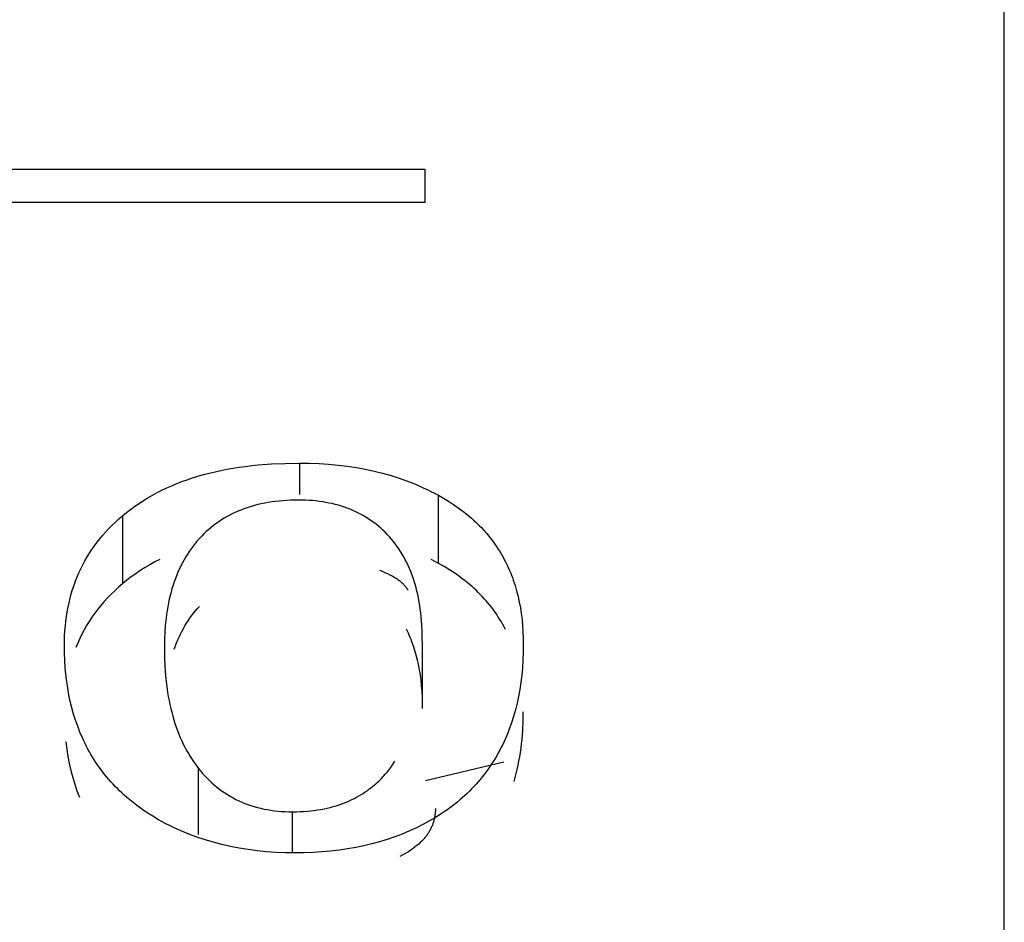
# Model space of a CAD drawing. Header units: millimetres. Extents: x -2637 to -1637, y 678 to 1678.
# Tile 242 of 256: x -2121.27 to -2118.72, y 1456.48 to 1458.82. Entities that reach past the tile are written whole.
import ezdxf

# ---------------------------------------------------------------- set-up
doc = ezdxf.new("R2010")
doc.units = ezdxf.units.MM
doc.layers.add('Make2D$B.SHOW mini', color=7, linetype='Continuous', true_color=0x000000)

msp = doc.modelspace()

# ---------------------------------------------------------------- linework, layer by layer
at = {"layer": 'Make2D$B.SHOW mini', "color": 18, "lineweight": -3, "true_color": 0x000000}
for points in [[(-2118.7173, 1431.156), (-2118.7173, 1461.0548)], [(-2122.2173, 1458.4337), (-2120.2173, 1458.4337)], [(-2120.2173, 1458.4337), (-2120.2173, 1458.3469)], [(-2120.2173, 1458.3469), (-2122.2173, 1458.3469)], [(-2120.9992, 1457.5365), (-2120.9889, 1457.545), (-2120.9784, 1457.5531), (-2120.9676, 1457.561), (-2120.9565, 1457.5686), (-2120.9452, 1457.576), (-2120.9337, 1457.5831), (-2120.9219, 1457.5899), (-2120.9098, 1457.5964), (-2120.8975, 1457.6026), (-2120.8849, 1457.6086), (-2120.872, 1457.6144), (-2120.8589, 1457.6198), (-2120.8456, 1457.625), (-2120.832, 1457.6299), (-2120.8181, 1457.6345), (-2120.8039, 1457.6389), (-2120.7895, 1457.643), (-2120.7748, 1457.6469), (-2120.7599, 1457.6504), (-2120.7447, 1457.6538), (-2120.7292, 1457.6568), (-2120.7135, 1457.6596), (-2120.6975, 1457.6621), (-2120.6813, 1457.6643), (-2120.6647, 1457.6663), (-2120.6479, 1457.668), (-2120.6136, 1457.6706), (-2120.5781, 1457.6722), (-2120.5416, 1457.6727)], [(-2120.5416, 1457.6727), (-2120.5159, 1457.6724), (-2120.4907, 1457.6715), (-2120.4659, 1457.6699), (-2120.4415, 1457.6676), (-2120.4176, 1457.6647), (-2120.3941, 1457.6611), (-2120.371, 1457.6569), (-2120.3483, 1457.6521), (-2120.3261, 1457.6466), (-2120.3043, 1457.6404), (-2120.2829, 1457.6336), (-2120.2618, 1457.6261), (-2120.2412, 1457.618), (-2120.221, 1457.6092), (-2120.2111, 1457.6045), (-2120.2012, 1457.5997), (-2120.1915, 1457.5947), (-2120.1818, 1457.5895)], [(-2120.5416, 1457.6727), (-2120.5416, 1457.5912)], [(-2120.5443, 1457.5771), (-2120.5545, 1457.5771), (-2120.5646, 1457.5768), (-2120.5745, 1457.5763), (-2120.5843, 1457.5756), (-2120.5939, 1457.5747), (-2120.6034, 1457.5737), (-2120.6128, 1457.5724), (-2120.622, 1457.571), (-2120.631, 1457.5693), (-2120.64, 1457.5675), (-2120.6487, 1457.5654), (-2120.6574, 1457.5632), (-2120.6659, 1457.5608), (-2120.6742, 1457.5582), (-2120.6825, 1457.5554), (-2120.6905, 1457.5523), (-2120.6984, 1457.5491), (-2120.7062, 1457.5458), (-2120.7139, 1457.5422), (-2120.7214, 1457.5384), (-2120.7287, 1457.5344), (-2120.7359, 1457.5302), (-2120.743, 1457.5258), (-2120.7499, 1457.5213), (-2120.7567, 1457.5165), (-2120.7634, 1457.5115), (-2120.7699, 1457.5064), (-2120.7762, 1457.501), (-2120.7824, 1457.4955), (-2120.7885, 1457.4897), (-2120.7944, 1457.4838), (-2120.8002, 1457.4777)], [(-2120.3087, 1457.4824), (-2120.3141, 1457.4882), (-2120.3196, 1457.4938), (-2120.3252, 1457.4993), (-2120.331, 1457.5046), (-2120.3369, 1457.5096), (-2120.3429, 1457.5145), (-2120.3491, 1457.5193), (-2120.3554, 1457.5238), (-2120.3618, 1457.5282), (-2120.3683, 1457.5323), (-2120.375, 1457.5363), (-2120.3818, 1457.5401), (-2120.3887, 1457.5437), (-2120.3958, 1457.5471), (-2120.4029, 1457.5504), (-2120.4102, 1457.5534), (-2120.4176, 1457.5563), (-2120.4252, 1457.559), (-2120.4329, 1457.5615), (-2120.4407, 1457.5638), (-2120.4486, 1457.5659), (-2120.4567, 1457.5679), (-2120.4649, 1457.5696), (-2120.4732, 1457.5712), (-2120.4816, 1457.5726), (-2120.4902, 1457.5738), (-2120.4989, 1457.5748), (-2120.5077, 1457.5757), (-2120.5167, 1457.5763), (-2120.5257, 1457.5768), (-2120.5349, 1457.5771), (-2120.5443, 1457.5771)], [(-2120.1818, 1457.5895), (-2120.1683, 1457.5819), (-2120.1552, 1457.574), (-2120.1425, 1457.5658), (-2120.1303, 1457.5574), (-2120.1185, 1457.5486), (-2120.1071, 1457.5396), (-2120.0961, 1457.5303), (-2120.0908, 1457.5255), (-2120.0856, 1457.5207), (-2120.0805, 1457.5158), (-2120.0755, 1457.5108), (-2120.0706, 1457.5058), (-2120.0658, 1457.5007), (-2120.0612, 1457.4955), (-2120.0566, 1457.4903), (-2120.0522, 1457.4849), (-2120.0478, 1457.4795), (-2120.0436, 1457.4741), (-2120.0394, 1457.4685), (-2120.0354, 1457.4629), (-2120.0315, 1457.4572), (-2120.0277, 1457.4514), (-2120.024, 1457.4456), (-2120.0204, 1457.4397), (-2120.0169, 1457.4337), (-2120.0135, 1457.4277), (-2120.0103, 1457.4215), (-2120.0071, 1457.4153), (-2120.004, 1457.4091), (-2120.0011, 1457.4027), (-2119.9983, 1457.3963), (-2119.9955, 1457.3898), (-2119.9929, 1457.3832), (-2119.9904, 1457.3766), (-2119.988, 1457.3699), (-2119.9835, 1457.3562), (-2119.9794, 1457.3422), (-2119.9757, 1457.328), (-2119.9725, 1457.3134), (-2119.9697, 1457.2985), (-2119.9674, 1457.2834), (-2119.9654, 1457.2679), (-2119.9639, 1457.2521), (-2119.9629, 1457.236), (-2119.9622, 1457.2196), (-2119.962, 1457.2029)], [(-2120.1818, 1457.4133), (-2120.1818, 1457.5895)], [(-2121.1496, 1457.2001), (-2121.1494, 1457.2132), (-2121.149, 1457.2261), (-2121.1482, 1457.2388), (-2121.1472, 1457.2514), (-2121.1459, 1457.2638), (-2121.1443, 1457.276), (-2121.1424, 1457.2881), (-2121.1402, 1457.3), (-2121.1377, 1457.3117), (-2121.1349, 1457.3233), (-2121.1318, 1457.3347), (-2121.1284, 1457.3459), (-2121.1247, 1457.357), (-2121.1208, 1457.3679), (-2121.1165, 1457.3786), (-2121.112, 1457.3892), (-2121.1071, 1457.3996), (-2121.102, 1457.4099), (-2121.0966, 1457.42), (-2121.0908, 1457.4299), (-2121.0848, 1457.4397), (-2121.0785, 1457.4493), (-2121.0719, 1457.4587), (-2121.065, 1457.468), (-2121.0578, 1457.4771), (-2121.0503, 1457.4861), (-2121.0425, 1457.4949), (-2121.0344, 1457.5035), (-2121.0261, 1457.512), (-2121.0174, 1457.5204), (-2121.0084, 1457.5285), (-2120.9992, 1457.5365)], [(-2120.9992, 1457.5365), (-2120.9992, 1457.3607)], [(-2120.8002, 1457.4777), (-2120.8058, 1457.4713), (-2120.8113, 1457.4649), (-2120.8165, 1457.4582), (-2120.8216, 1457.4514), (-2120.8265, 1457.4445), (-2120.8312, 1457.4374), (-2120.8357, 1457.4301), (-2120.8401, 1457.4227), (-2120.8443, 1457.4151), (-2120.8482, 1457.4073), (-2120.8521, 1457.3994), (-2120.8557, 1457.3913), (-2120.8591, 1457.383), (-2120.8624, 1457.3746), (-2120.8655, 1457.366), (-2120.8684, 1457.3572), (-2120.8712, 1457.3483), (-2120.8737, 1457.3392), (-2120.8761, 1457.3299), (-2120.8783, 1457.3205), (-2120.8803, 1457.3109), (-2120.8822, 1457.3011), (-2120.8838, 1457.2912), (-2120.8853, 1457.2811), (-2120.8866, 1457.2708), (-2120.8878, 1457.2603), (-2120.8887, 1457.2497), (-2120.8895, 1457.2389), (-2120.8906, 1457.2167), (-2120.8909, 1457.1938)], [(-2120.2234, 1457.2119), (-2120.2237, 1457.2337), (-2120.2247, 1457.2548), (-2120.2254, 1457.2651), (-2120.2264, 1457.2753), (-2120.2274, 1457.2853), (-2120.2287, 1457.2951), (-2120.2301, 1457.3047), (-2120.2317, 1457.3142), (-2120.2334, 1457.3235), (-2120.2354, 1457.3327), (-2120.2374, 1457.3417), (-2120.2397, 1457.3505), (-2120.2421, 1457.3592), (-2120.2447, 1457.3677), (-2120.2474, 1457.3761), (-2120.2504, 1457.3843), (-2120.2534, 1457.3923), (-2120.2567, 1457.4002), (-2120.2601, 1457.4079), (-2120.2637, 1457.4154), (-2120.2674, 1457.4228), (-2120.2713, 1457.4301), (-2120.2754, 1457.4371), (-2120.2797, 1457.4441), (-2120.2841, 1457.4508), (-2120.2887, 1457.4574), (-2120.2934, 1457.4639), (-2120.2983, 1457.4702), (-2120.3034, 1457.4764), (-2120.3087, 1457.4824)], [(-2120.9026, 1457.4238), (-2120.9157, 1457.417), (-2120.9285, 1457.4099), (-2120.941, 1457.4025), (-2120.9532, 1457.3947), (-2120.9652, 1457.3867), (-2120.9768, 1457.3783), (-2120.9881, 1457.3697), (-2120.9992, 1457.3607)], [(-2120.1818, 1457.4133), (-2120.2007, 1457.4231)], [(-2120.3341, 1457.3959), (-2120.3269, 1457.393), (-2120.3201, 1457.3901), (-2120.3136, 1457.3871), (-2120.3075, 1457.3841), (-2120.3017, 1457.381), (-2120.2962, 1457.3779), (-2120.2936, 1457.3763), (-2120.2911, 1457.3747), (-2120.2887, 1457.3731), (-2120.2864, 1457.3715), (-2120.2841, 1457.3699), (-2120.282, 1457.3682), (-2120.2799, 1457.3666), (-2120.2779, 1457.3649), (-2120.276, 1457.3633), (-2120.2742, 1457.3616), (-2120.2725, 1457.3599), (-2120.2708, 1457.3582), (-2120.2693, 1457.3565), (-2120.2678, 1457.3548), (-2120.2664, 1457.353), (-2120.2651, 1457.3513), (-2120.2645, 1457.3504), (-2120.2639, 1457.3495), (-2120.2633, 1457.3487), (-2120.2628, 1457.3478), (-2120.2623, 1457.3469), (-2120.2617, 1457.346), (-2120.2613, 1457.3451), (-2120.2608, 1457.3442)], [(-2120.0081, 1457.2423), (-2120.0116, 1457.2489), (-2120.0152, 1457.2555), (-2120.0189, 1457.2619), (-2120.0227, 1457.2683), (-2120.0267, 1457.2746), (-2120.0308, 1457.2808), (-2120.035, 1457.287), (-2120.0394, 1457.293), (-2120.0439, 1457.299), (-2120.0485, 1457.3049), (-2120.0532, 1457.3107), (-2120.0581, 1457.3164), (-2120.0631, 1457.322), (-2120.0682, 1457.3276), (-2120.0734, 1457.333), (-2120.0788, 1457.3384), (-2120.0843, 1457.3437), (-2120.0899, 1457.3489), (-2120.0956, 1457.354), (-2120.1015, 1457.3591), (-2120.1075, 1457.3641), (-2120.1136, 1457.3689), (-2120.1199, 1457.3737), (-2120.1263, 1457.3785), (-2120.1394, 1457.3877), (-2120.153, 1457.3965), (-2120.1672, 1457.4051), (-2120.1818, 1457.4133)], [(-2120.9992, 1457.3607), (-2121.0094, 1457.3518), (-2121.0194, 1457.3427), (-2121.0289, 1457.3335), (-2121.0381, 1457.324), (-2121.0469, 1457.3144), (-2121.0554, 1457.3046), (-2121.0635, 1457.2945), (-2121.0712, 1457.2843), (-2121.0786, 1457.2739), (-2121.0856, 1457.2633), (-2121.0922, 1457.2524), (-2121.0985, 1457.2414), (-2121.1044, 1457.2302), (-2121.1099, 1457.2188), (-2121.1151, 1457.2072), (-2121.1199, 1457.1954)], [(-2120.8653, 1457.1918), (-2120.8624, 1457.1997), (-2120.8594, 1457.2076), (-2120.8562, 1457.2152), (-2120.8528, 1457.2228), (-2120.8493, 1457.2302), (-2120.8456, 1457.2374), (-2120.8418, 1457.2445), (-2120.8378, 1457.2515), (-2120.8337, 1457.2583), (-2120.8293, 1457.265), (-2120.8249, 1457.2715), (-2120.8203, 1457.2779), (-2120.8155, 1457.2842), (-2120.8106, 1457.2903), (-2120.8055, 1457.2963), (-2120.8002, 1457.3022)], [(-2120.2655, 1457.2439), (-2120.2629, 1457.2387), (-2120.2604, 1457.2334), (-2120.2579, 1457.2281), (-2120.2556, 1457.2226), (-2120.2533, 1457.2171), (-2120.2511, 1457.2115), (-2120.247, 1457.2001), (-2120.2433, 1457.1884), (-2120.2398, 1457.1763), (-2120.2367, 1457.164), (-2120.2339, 1457.1513), (-2120.2314, 1457.1383), (-2120.2293, 1457.1249), (-2120.2275, 1457.1113), (-2120.226, 1457.0973), (-2120.2248, 1457.083), (-2120.224, 1457.0684), (-2120.2235, 1457.0535), (-2120.2234, 1457.0382)], [(-2120.9059, 1456.7501), (-2120.9209, 1456.7589), (-2120.9354, 1456.7681), (-2120.9495, 1456.7776), (-2120.963, 1456.7875), (-2120.9761, 1456.7977), (-2120.9887, 1456.8083), (-2120.9948, 1456.8137), (-2121.0009, 1456.8192), (-2121.0067, 1456.8248), (-2121.0125, 1456.8304), (-2121.0182, 1456.8362), (-2121.0237, 1456.842), (-2121.0291, 1456.848), (-2121.0344, 1456.854), (-2121.0396, 1456.8601), (-2121.0446, 1456.8663), (-2121.0496, 1456.8725), (-2121.0544, 1456.8789), (-2121.0591, 1456.8853), (-2121.0637, 1456.8919), (-2121.0681, 1456.8985), (-2121.0725, 1456.9051), (-2121.0767, 1456.9119), (-2121.0808, 1456.9188), (-2121.0848, 1456.9257), (-2121.0886, 1456.9327), (-2121.0924, 1456.9398), (-2121.096, 1456.947), (-2121.0995, 1456.9543), (-2121.1029, 1456.9617), (-2121.1093, 1456.9766), (-2121.1153, 1456.9919), (-2121.1208, 1457.0075), (-2121.1258, 1457.0234), (-2121.1303, 1457.0396), (-2121.1343, 1457.0562), (-2121.1379, 1457.0731), (-2121.141, 1457.0903), (-2121.1436, 1457.1078), (-2121.1458, 1457.1256), (-2121.1474, 1457.1438), (-2121.1486, 1457.1622), (-2121.1493, 1457.181), (-2121.1496, 1457.2001)], [(-2120.8909, 1457.1938), (-2120.8906, 1457.1697), (-2120.8896, 1457.1463), (-2120.8879, 1457.1234), (-2120.8856, 1457.1011), (-2120.8825, 1457.0795), (-2120.8808, 1457.0689), (-2120.8788, 1457.0585), (-2120.8767, 1457.0482), (-2120.8744, 1457.0381), (-2120.8719, 1457.0281), (-2120.8693, 1457.0183), (-2120.8665, 1457.0087), (-2120.8635, 1456.9992), (-2120.8604, 1456.9899), (-2120.857, 1456.9807), (-2120.8535, 1456.9717), (-2120.8498, 1456.9629), (-2120.846, 1456.9542), (-2120.8419, 1456.9457), (-2120.8377, 1456.9374), (-2120.8333, 1456.9292), (-2120.8288, 1456.9212), (-2120.824, 1456.9133), (-2120.8191, 1456.9056), (-2120.814, 1456.8981), (-2120.8087, 1456.8908), (-2120.8032, 1456.8836)], [(-2120.2234, 1457.2119), (-2120.2234, 1457.0382)], [(-2119.962, 1457.2029), (-2119.9623, 1457.1827), (-2119.963, 1457.1629), (-2119.9643, 1457.1434), (-2119.9661, 1457.1243), (-2119.9684, 1457.1056), (-2119.9711, 1457.0871), (-2119.9744, 1457.0691), (-2119.9782, 1457.0514), (-2119.9825, 1457.034), (-2119.9874, 1457.017), (-2119.9927, 1457.0004), (-2119.9985, 1456.9842), (-2120.0016, 1456.9762), (-2120.0048, 1456.9683), (-2120.0082, 1456.9605), (-2120.0116, 1456.9527), (-2120.0152, 1456.9451), (-2120.019, 1456.9376), (-2120.0228, 1456.9301), (-2120.0268, 1456.9228), (-2120.0309, 1456.9155), (-2120.0351, 1456.9084), (-2120.0395, 1456.9013), (-2120.044, 1456.8944), (-2120.0486, 1456.8875), (-2120.0533, 1456.8807), (-2120.0582, 1456.874), (-2120.0632, 1456.8674), (-2120.0683, 1456.8609), (-2120.0735, 1456.8545), (-2120.0789, 1456.8482), (-2120.0844, 1456.842), (-2120.09, 1456.8359), (-2120.0957, 1456.8299), (-2120.1016, 1456.8239), (-2120.1075, 1456.8181), (-2120.1137, 1456.8124), (-2120.1199, 1456.8068), (-2120.1263, 1456.8012), (-2120.1327, 1456.7958), (-2120.1394, 1456.7904), (-2120.1461, 1456.7852), (-2120.153, 1456.7801), (-2120.1599, 1456.775), (-2120.1671, 1456.7701), (-2120.1743, 1456.7652), (-2120.1891, 1456.7559), (-2120.2045, 1456.7469), (-2120.2203, 1456.7383)], [(-2119.9861, 1456.8489), (-2119.9832, 1456.8592), (-2119.9804, 1456.8696), (-2119.9779, 1456.8802), (-2119.9756, 1456.8908), (-2119.9734, 1456.9017), (-2119.9714, 1456.9126), (-2119.9696, 1456.9237), (-2119.968, 1456.9349), (-2119.9666, 1456.9462), (-2119.9654, 1456.9577), (-2119.9635, 1456.981), (-2119.9624, 1457.0049), (-2119.962, 1457.0292)], [(-2121.1457, 1456.952), (-2121.1433, 1456.9327), (-2121.1404, 1456.9138), (-2121.1369, 1456.8952), (-2121.1328, 1456.8771), (-2121.1306, 1456.8681), (-2121.1282, 1456.8593), (-2121.1256, 1456.8505), (-2121.123, 1456.8419), (-2121.1201, 1456.8333), (-2121.1172, 1456.8248), (-2121.1141, 1456.8165), (-2121.1109, 1456.8082)], [(-2120.5592, 1456.7706), (-2120.5493, 1456.7707), (-2120.5396, 1456.771), (-2120.5302, 1456.7715), (-2120.5209, 1456.7722), (-2120.5118, 1456.773), (-2120.503, 1456.7741), (-2120.4943, 1456.7753), (-2120.4858, 1456.7767), (-2120.4775, 1456.7783), (-2120.4694, 1456.78), (-2120.4615, 1456.7819), (-2120.4538, 1456.7839), (-2120.4463, 1456.7861), (-2120.439, 1456.7884), (-2120.4319, 1456.7909), (-2120.425, 1456.7935), (-2120.4183, 1456.7962), (-2120.4118, 1456.7991), (-2120.4055, 1456.8021), (-2120.3993, 1456.8052), (-2120.3934, 1456.8083), (-2120.3876, 1456.8116), (-2120.382, 1456.8149), (-2120.3766, 1456.8183), (-2120.3714, 1456.8218), (-2120.3664, 1456.8252), (-2120.3616, 1456.8288), (-2120.3569, 1456.8323), (-2120.3524, 1456.8359), (-2120.3481, 1456.8395), (-2120.344, 1456.843), (-2120.34, 1456.8466), (-2120.3362, 1456.8501), (-2120.3326, 1456.8536), (-2120.3291, 1456.8571), (-2120.3258, 1456.8606), (-2120.3226, 1456.864), (-2120.3195, 1456.8675), (-2120.3166, 1456.8709), (-2120.3138, 1456.8743), (-2120.3085, 1456.8811), (-2120.3035, 1456.8879), (-2120.2989, 1456.8946), (-2120.2945, 1456.9014)], [(-2120.0121, 1456.8986), (-2120.2152, 1456.8503)], [(-2120.8032, 1456.8836), (-2120.8032, 1456.7121)], [(-2120.8032, 1456.8836), (-2120.7977, 1456.8767), (-2120.792, 1456.87), (-2120.7862, 1456.8635), (-2120.7802, 1456.8573), (-2120.7741, 1456.8512), (-2120.7679, 1456.8454), (-2120.7616, 1456.8398), (-2120.7551, 1456.8344), (-2120.7484, 1456.8292), (-2120.7417, 1456.8242), (-2120.7348, 1456.8195), (-2120.7278, 1456.815), (-2120.7206, 1456.8106), (-2120.7133, 1456.8066), (-2120.7059, 1456.8027), (-2120.6983, 1456.799), (-2120.6907, 1456.7956), (-2120.6828, 1456.7924), (-2120.6749, 1456.7894), (-2120.6668, 1456.7866), (-2120.6586, 1456.7841), (-2120.6502, 1456.7817), (-2120.6417, 1456.7796), (-2120.6331, 1456.7777), (-2120.6243, 1456.7761), (-2120.6154, 1456.7746), (-2120.6064, 1456.7734), (-2120.5972, 1456.7724), (-2120.5879, 1456.7716), (-2120.5785, 1456.771), (-2120.5689, 1456.7707), (-2120.5592, 1456.7706)], [(-2120.5592, 1456.6671), (-2120.5592, 1456.7706)], [(-2120.1895, 1456.7792), (-2120.1895, 1456.7768), (-2120.1896, 1456.7744), (-2120.1897, 1456.772), (-2120.1899, 1456.7696), (-2120.1901, 1456.7672), (-2120.1903, 1456.7649), (-2120.1906, 1456.7626), (-2120.1909, 1456.7603), (-2120.1913, 1456.758), (-2120.1917, 1456.7557), (-2120.1922, 1456.7534), (-2120.1927, 1456.7512), (-2120.1932, 1456.7489), (-2120.1938, 1456.7467), (-2120.1944, 1456.7445), (-2120.1951, 1456.7423), (-2120.1959, 1456.7402), (-2120.1966, 1456.738), (-2120.1974, 1456.7359), (-2120.1983, 1456.7337), (-2120.1992, 1456.7316), (-2120.2002, 1456.7295), (-2120.2012, 1456.7275), (-2120.2022, 1456.7254), (-2120.2033, 1456.7233), (-2120.2044, 1456.7213), (-2120.2056, 1456.7193), (-2120.2068, 1456.7173), (-2120.2081, 1456.7153), (-2120.2094, 1456.7133), (-2120.2107, 1456.7114), (-2120.2121, 1456.7094), (-2120.2136, 1456.7075), (-2120.2151, 1456.7056), (-2120.2166, 1456.7037), (-2120.2182, 1456.7018), (-2120.2198, 1456.6999), (-2120.2215, 1456.6981), (-2120.225, 1456.6944), (-2120.2287, 1456.6908), (-2120.2325, 1456.6872), (-2120.2366, 1456.6838), (-2120.2408, 1456.6803), (-2120.2452, 1456.677), (-2120.2498, 1456.6737), (-2120.2546, 1456.6704), (-2120.2595, 1456.6672), (-2120.2647, 1456.6641), (-2120.27, 1456.661), (-2120.2756, 1456.658), (-2120.2813, 1456.6551)], [(-2120.5524, 1456.6643), (-2120.5776, 1456.6646), (-2120.6024, 1456.6656), (-2120.6267, 1456.6673), (-2120.6507, 1456.6697), (-2120.6742, 1456.6727), (-2120.6973, 1456.6764), (-2120.72, 1456.6808), (-2120.7423, 1456.6858), (-2120.7642, 1456.6916), (-2120.7857, 1456.6979), (-2120.8068, 1456.705), (-2120.8274, 1456.7127), (-2120.8376, 1456.7168), (-2120.8477, 1456.721), (-2120.8576, 1456.7255), (-2120.8675, 1456.7301), (-2120.8773, 1456.7348), (-2120.8869, 1456.7398), (-2120.8965, 1456.7448), (-2120.9059, 1456.7501)], [(-2120.2203, 1456.7383), (-2120.2383, 1456.7293), (-2120.2567, 1456.7209), (-2120.2755, 1456.713), (-2120.2946, 1456.7058), (-2120.3141, 1456.6992), (-2120.334, 1456.6931), (-2120.3542, 1456.6876), (-2120.3748, 1456.6827), (-2120.3958, 1456.6784), (-2120.4171, 1456.6746), (-2120.4387, 1456.6715), (-2120.4608, 1456.6689), (-2120.4831, 1456.6669), (-2120.5059, 1456.6654), (-2120.529, 1456.6646), (-2120.5524, 1456.6643)]]:
    msp.add_lwpolyline(points, dxfattribs=at)

doc.saveas('drawing.dxf')
